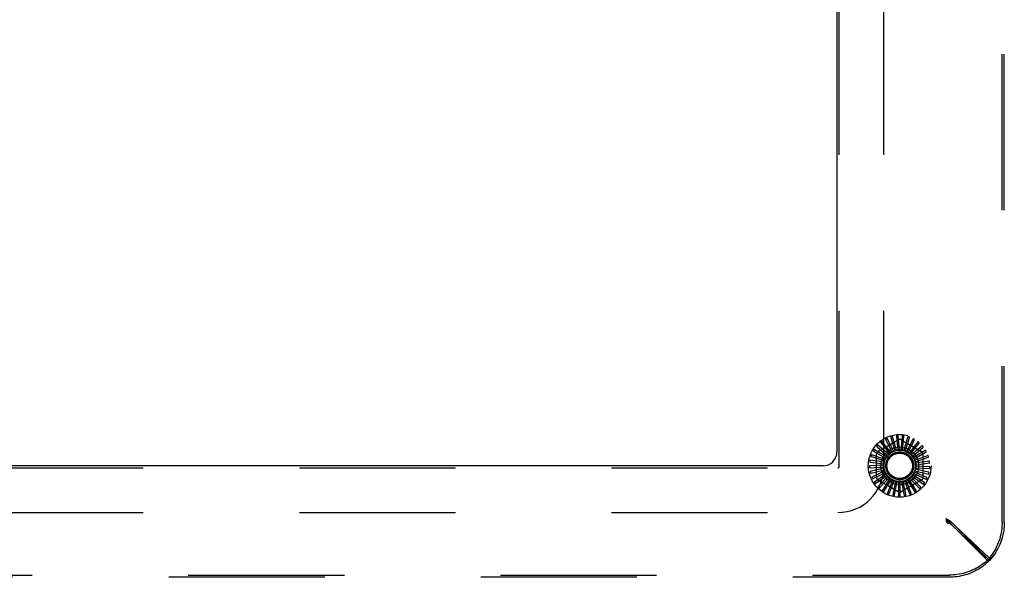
# Model space of a CAD drawing. Header units: inches. Extents: x 0 to 254, y 0 to 165.
# Tile 27 of 78: x 105.63 to 114.46, y 11.57 to 16.57. Entities that reach past the tile are written whole.
import ezdxf

# ---------------------------------------------------------------- set-up
doc = ezdxf.new("R2010")
doc.units = ezdxf.units.IN
doc.header["$LTSCALE"] = 13.988161
doc.header["$MEASUREMENT"] = 0
doc.linetypes.add('HIDDEN', pattern=[0.2, 0.1, -0.1])
doc.layers.get('0').update_dxf_attribs({"linetype": 'CONTINUOUS'})
doc.layers.add('DEFAULT_2', color=8, linetype='HIDDEN')

msp = doc.modelspace()

# ---------------------------------------------------------------- linework, layer by layer
at = {"color": 3, "linetype": 'Continuous'}
for p, q in [((112.9556, 20.4452), (112.9556, 12.6952)), ((112.8306, 12.5702), (97.0806, 12.5702))]:
    msp.add_line(p, q, dxfattribs=at)
msp.add_arc((112.8306, 12.6952), 0.125, 270, 360, dxfattribs=at)
at = {"layer": 'DEFAULT_2', "color": 8, "linetype": 'HIDDEN'}
for p, q in [((114.4361, 12.0658), (114.4361, 21.0747)), ((114.4556, 12.0658), (114.4556, 21.0747)), ((112.9746, 12.5612), (112.9746, 20.5792)), ((113.3746, 12.5612), (113.3746, 20.5792)), ((113.3243, 12.6989), (113.5035, 12.8024)), ((113.393, 12.8034), (113.4488, 12.6968)), ((113.4623, 12.7033), (113.4051, 12.8143)), ((113.4394, 12.8228), (113.474, 12.7076)), ((113.4885, 12.7114), (113.4533, 12.8313)), ((113.4886, 12.8332), (113.5008, 12.7134)), ((113.5158, 12.7144), (113.5039, 12.8388)), ((113.5389, 12.834), (113.5283, 12.7141)), ((113.5326, 12.8024), (113.7118, 12.6989)), ((113.5431, 12.7123), (113.555, 12.8367)), ((113.5884, 12.8253), (113.5553, 12.7096)), ((113.5695, 12.705), (113.6047, 12.8249)), ((113.6354, 12.8073), (113.581, 12.7)), ((113.5941, 12.6928), (113.6514, 12.8039)), ((113.3992, 12.652), (113.291, 12.7145)), ((113.3153, 12.7402), (113.4068, 12.662)), ((113.4169, 12.673), (113.3224, 12.7549)), ((113.3511, 12.7755), (113.4261, 12.6814)), ((113.4382, 12.6903), (113.3609, 12.7885)), ((113.6782, 12.7808), (113.6044, 12.6857)), ((113.6159, 12.6762), (113.6932, 12.7744)), ((113.7152, 12.7467), (113.6247, 12.6673)), ((113.6342, 12.6557), (113.7287, 12.7376)), ((113.2666, 12.6526), (113.3806, 12.614)), ((113.3859, 12.628), (113.2678, 12.6689)), ((113.2868, 12.6987), (113.3914, 12.6393)), ((113.3097, 12.4668), (113.3097, 12.6736)), ((113.4463, 12.6945), (113.4461, 12.6943)), ((113.745, 12.7062), (113.6412, 12.6454)), ((113.6483, 12.6322), (113.7565, 12.6947)), ((113.7666, 12.6608), (113.6532, 12.6207)), ((113.6577, 12.6064), (113.7758, 12.6473)), ((113.7264, 12.6736), (113.7264, 12.4668)), ((96.9466, 12.5512), (112.9646, 12.5512)), ((113.3739, 12.5748), (113.2491, 12.5688)), ((113.3774, 12.602), (113.2537, 12.6198)), ((113.254, 12.5533), (113.3742, 12.5598)), ((113.3756, 12.5474), (113.2542, 12.518)), ((113.2556, 12.6036), (113.3748, 12.5872)), ((113.262, 12.5036), (113.3788, 12.5328)), ((113.7762, 12.5121), (113.659, 12.5396)), ((113.7793, 12.6122), (113.6603, 12.5942)), ((113.6612, 12.5519), (113.786, 12.546)), ((113.662, 12.5794), (113.7857, 12.5971)), ((113.7825, 12.562), (113.6623, 12.5669)), ((113.3825, 12.5209), (113.2688, 12.469)), ((113.2792, 12.4564), (113.3884, 12.5071)), ((113.3943, 12.4961), (113.2925, 12.4236)), ((113.3051, 12.4132), (113.4026, 12.4837)), ((113.4106, 12.474), (113.3243, 12.3836)), ((113.3386, 12.3757), (113.4211, 12.4634)), ((113.4307, 12.4554), (113.3631, 12.3503)), ((113.3787, 12.3453), (113.4431, 12.447)), ((113.6647, 12.35), (113.599, 12.4508)), ((113.609, 12.4582), (113.6953, 12.3678)), ((113.7038, 12.3817), (113.6201, 12.4683)), ((113.6286, 12.4775), (113.7304, 12.405)), ((113.7361, 12.4203), (113.6376, 12.4894)), ((113.6441, 12.5001), (113.7578, 12.4482)), ((113.7605, 12.4643), (113.6507, 12.5135)), ((113.6551, 12.5252), (113.7766, 12.4957)), ((113.5035, 12.3381), (113.3243, 12.4415)), ((113.454, 12.441), (113.4076, 12.3249)), ((113.4238, 12.323), (113.4677, 12.435)), ((113.4796, 12.4312), (113.456, 12.3085)), ((113.4723, 12.3096), (113.4942, 12.4279)), ((113.5066, 12.4264), (113.5066, 12.3014)), ((113.5224, 12.3057), (113.5216, 12.426)), ((113.7118, 12.4415), (113.5326, 12.3381)), ((113.5341, 12.4268), (113.5577, 12.3041)), ((113.5724, 12.3113), (113.5488, 12.4293)), ((113.5609, 12.4325), (113.6073, 12.3164)), ((113.6204, 12.3262), (113.5749, 12.4376)), ((113.5862, 12.4431), (113.6538, 12.3379)), ((96.9466, 12.1512), (112.9646, 12.1512)), ((113.9355, 12.0976), (113.9637, 12.0782)), ((113.9555, 12.0703), (113.9355, 12.0976)), ((113.9355, 12.0976), (113.9355, 12.0781)), ((113.9355, 12.0903), (113.9554, 12.0803)), ((113.9355, 12.0903), (113.9456, 12.0803)), ((113.9355, 12.0903), (113.9455, 12.0802)), ((113.9355, 12.0903), (113.9455, 12.0704)), ((113.9355, 12.0781), (113.9637, 12.0587)), ((113.9555, 12.0508), (113.9355, 12.0781)), ((113.9455, 12.0802), (113.9522, 12.0736)), ((113.9455, 12.0704), (113.9522, 12.0573)), ((113.9522, 12.0736), (113.9555, 12.0703)), ((113.9522, 12.0573), (113.9555, 12.0508)), ((113.975, 12.0703), (113.9555, 12.0703)), ((114.3036, 11.7221), (113.9555, 12.0703)), ((113.9555, 12.0703), (113.9555, 12.0508)), ((113.9637, 12.0782), (114.3232, 11.7411)), ((113.9637, 12.0782), (113.9637, 12.0587)), ((113.9637, 12.0587), (114.3232, 11.7216)), ((114.3231, 11.7221), (113.975, 12.0703)), ((114.3232, 11.7216), (114.3232, 11.7411)), ((114.3231, 11.7221), (114.3036, 11.7221)), ((95.9511, 11.5897), (113.96, 11.5897)), ((113.96, 11.5702), (95.9511, 11.5702))]:
    msp.add_line(p, q, dxfattribs=at)
for points in [[(113.3928, 12.8097), (113.3924, 12.8094), (113.3921, 12.8091), (113.3918, 12.8088), (113.3917, 12.8084), (113.3916, 12.808), (113.3916, 12.8075), (113.3916, 12.807), (113.3917, 12.8066), (113.3918, 12.8061), (113.392, 12.8055), (113.3922, 12.805), (113.3924, 12.8045), (113.3927, 12.8039), (113.393, 12.8034)], [(113.4051, 12.8143), (113.405, 12.8145), (113.4048, 12.8146), (113.4047, 12.8146), (113.4045, 12.8147), (113.4043, 12.8147), (113.4041, 12.8147), (113.4039, 12.8147), (113.4036, 12.8147), (113.4034, 12.8146), (113.4032, 12.8146), (113.4029, 12.8145), (113.4027, 12.8144), (113.4024, 12.8144), (113.4022, 12.8143), (113.4019, 12.8142), (113.4016, 12.8141), (113.4013, 12.8139), (113.401, 12.8138), (113.4007, 12.8137), (113.4004, 12.8135)], [(113.4403, 12.8291), (113.4399, 12.8289), (113.4396, 12.8286), (113.4393, 12.8283), (113.439, 12.828), (113.4389, 12.8276), (113.4388, 12.8272), (113.4387, 12.8267), (113.4387, 12.8262), (113.4387, 12.8257), (113.4388, 12.8251), (113.4389, 12.8246), (113.439, 12.824), (113.4392, 12.8234), (113.4394, 12.8228)], [(113.4533, 12.8313), (113.4532, 12.8315), (113.4531, 12.8316), (113.453, 12.8317), (113.4528, 12.8318), (113.4526, 12.8318), (113.4524, 12.8319), (113.4522, 12.8319), (113.452, 12.8319), (113.4517, 12.8319), (113.4515, 12.8319), (113.4512, 12.8319), (113.451, 12.8319), (113.4507, 12.8318), (113.4504, 12.8318), (113.4502, 12.8317), (113.4499, 12.8317), (113.4495, 12.8316), (113.4492, 12.8316), (113.4489, 12.8315), (113.4487, 12.8314)], [(113.4907, 12.8391), (113.4903, 12.839), (113.4899, 12.8388), (113.4895, 12.8386), (113.4892, 12.8383), (113.489, 12.8379), (113.4888, 12.8375), (113.4887, 12.8371), (113.4886, 12.8366), (113.4885, 12.8361), (113.4885, 12.8355), (113.4885, 12.835), (113.4885, 12.8344), (113.4885, 12.8338), (113.4886, 12.8332)], [(113.5039, 12.8388), (113.5038, 12.839), (113.5038, 12.8392), (113.5036, 12.8393), (113.5035, 12.8394), (113.5033, 12.8395), (113.5031, 12.8396), (113.5029, 12.8396), (113.5027, 12.8397), (113.5025, 12.8397), (113.5022, 12.8398), (113.502, 12.8398), (113.5017, 12.8398), (113.5014, 12.8398), (113.5012, 12.8399), (113.5009, 12.8399), (113.5006, 12.8399), (113.5003, 12.8399), (113.5, 12.8399), (113.4996, 12.8398), (113.4993, 12.8398)], [(113.5421, 12.8394), (113.5417, 12.8394), (113.5412, 12.8393), (113.5408, 12.8391), (113.5405, 12.8389), (113.5402, 12.8386), (113.54, 12.8382), (113.5397, 12.8378), (113.5395, 12.8374), (113.5394, 12.8369), (113.5392, 12.8363), (113.5391, 12.8358), (113.539, 12.8352), (113.539, 12.8346), (113.5389, 12.834)], [(113.555, 12.8367), (113.555, 12.8368), (113.5549, 12.837), (113.5548, 12.8371), (113.5547, 12.8373), (113.5545, 12.8374), (113.5544, 12.8375), (113.5542, 12.8376), (113.554, 12.8377), (113.5537, 12.8378), (113.5535, 12.8379), (113.5533, 12.838), (113.553, 12.838), (113.5528, 12.8381), (113.5525, 12.8382), (113.5522, 12.8382), (113.5519, 12.8383), (113.5516, 12.8384), (113.5513, 12.8384), (113.551, 12.8385), (113.5506, 12.8385)], [(113.5926, 12.83), (113.5922, 12.8301), (113.5917, 12.8301), (113.5913, 12.83), (113.5909, 12.8298), (113.5906, 12.8296), (113.5903, 12.8292), (113.59, 12.8289), (113.5897, 12.8285), (113.5895, 12.828), (113.5892, 12.8275), (113.589, 12.827), (113.5888, 12.8264), (113.5886, 12.8259), (113.5884, 12.8253)], [(113.6047, 12.8249), (113.6048, 12.825), (113.6047, 12.8252), (113.6047, 12.8254), (113.6046, 12.8255), (113.6044, 12.8257), (113.6043, 12.8258), (113.6041, 12.826), (113.6039, 12.8261), (113.6037, 12.8262), (113.6035, 12.8263), (113.6033, 12.8265), (113.6031, 12.8266), (113.6028, 12.8267), (113.6026, 12.8268), (113.6023, 12.8269), (113.6021, 12.8271), (113.6018, 12.8272), (113.6015, 12.8273), (113.6012, 12.8274), (113.6009, 12.8275)], [(113.6404, 12.8112), (113.64, 12.8113), (113.6396, 12.8114), (113.6392, 12.8114), (113.6388, 12.8113), (113.6384, 12.8111), (113.638, 12.8109), (113.6376, 12.8106), (113.6373, 12.8102), (113.637, 12.8098), (113.6366, 12.8094), (113.6363, 12.8089), (113.636, 12.8084), (113.6357, 12.8079), (113.6354, 12.8073)], [(113.6514, 12.8039), (113.6514, 12.804), (113.6514, 12.8042), (113.6514, 12.8044), (113.6513, 12.8045), (113.6512, 12.8047), (113.6511, 12.8049), (113.651, 12.805), (113.6508, 12.8052), (113.6506, 12.8054), (113.6505, 12.8055), (113.6503, 12.8057), (113.6501, 12.8059), (113.6499, 12.806), (113.6496, 12.8062), (113.6494, 12.8064), (113.6491, 12.8065), (113.6489, 12.8067), (113.6486, 12.8069), (113.6483, 12.807), (113.648, 12.8072)], [(113.291, 12.7145), (113.2909, 12.7145), (113.2907, 12.7146), (113.2905, 12.7145), (113.2903, 12.7145), (113.2902, 12.7144), (113.29, 12.7143), (113.2898, 12.7141), (113.2896, 12.714), (113.2895, 12.7138), (113.2893, 12.7137), (113.2891, 12.7135), (113.289, 12.7133), (113.2888, 12.7131), (113.2886, 12.7129), (113.2884, 12.7126), (113.2883, 12.7124), (113.2881, 12.7121), (113.2879, 12.7119), (113.2877, 12.7116), (113.2875, 12.7113)], [(113.3127, 12.746), (113.3125, 12.7456), (113.3123, 12.7452), (113.3122, 12.7448), (113.3122, 12.7443), (113.3123, 12.7439), (113.3124, 12.7435), (113.3126, 12.7431), (113.3129, 12.7427), (113.3132, 12.7422), (113.3136, 12.7418), (113.314, 12.7414), (113.3144, 12.741), (113.3148, 12.7406), (113.3153, 12.7402)], [(113.3224, 12.7549), (113.3223, 12.7549), (113.3221, 12.755), (113.3219, 12.755), (113.3218, 12.755), (113.3216, 12.7549), (113.3214, 12.7548), (113.3212, 12.7547), (113.321, 12.7546), (113.3208, 12.7545), (113.3206, 12.7544), (113.3204, 12.7542), (113.3202, 12.754), (113.32, 12.7539), (113.3198, 12.7537), (113.3195, 12.7535), (113.3193, 12.7533), (113.3191, 12.7531), (113.3189, 12.7529), (113.3186, 12.7526), (113.3184, 12.7524)], [(113.3497, 12.7816), (113.3494, 12.7813), (113.3491, 12.781), (113.349, 12.7806), (113.3489, 12.7802), (113.3489, 12.7797), (113.3489, 12.7793), (113.3491, 12.7788), (113.3492, 12.7784), (113.3495, 12.7779), (113.3497, 12.7774), (113.35, 12.777), (113.3504, 12.7765), (113.3507, 12.776), (113.3511, 12.7755)], [(113.3609, 12.7885), (113.3608, 12.7887), (113.3606, 12.7887), (113.3605, 12.7888), (113.3603, 12.7888), (113.3601, 12.7888), (113.3599, 12.7887), (113.3597, 12.7887), (113.3594, 12.7886), (113.3592, 12.7885), (113.359, 12.7884), (113.3588, 12.7883), (113.3585, 12.7882), (113.3583, 12.7881), (113.3581, 12.7879), (113.3578, 12.7878), (113.3576, 12.7876), (113.3573, 12.7874), (113.357, 12.7873), (113.3568, 12.7871), (113.3565, 12.7869)], [(113.4885, 12.7114), (113.4907, 12.7116), (113.4929, 12.7119), (113.4952, 12.712), (113.4974, 12.7122)], [(113.5008, 12.7134), (113.5003, 12.7131), (113.4998, 12.7128), (113.4992, 12.7126), (113.4986, 12.7124), (113.498, 12.7123), (113.4974, 12.7122)], [(113.5158, 12.7144), (113.518, 12.7143), (113.5202, 12.7141), (113.5224, 12.7138), (113.5246, 12.7135)], [(113.5283, 12.7141), (113.5277, 12.7139), (113.5271, 12.7137), (113.5265, 12.7136), (113.5259, 12.7135), (113.5252, 12.7135), (113.5246, 12.7135)], [(113.5431, 12.7123), (113.5453, 12.7117), (113.5474, 12.7111), (113.5495, 12.7104), (113.5516, 12.7097)], [(113.5553, 12.7096), (113.5547, 12.7094), (113.5541, 12.7094), (113.5535, 12.7094), (113.5528, 12.7094), (113.5522, 12.7095), (113.5516, 12.7097)], [(113.6838, 12.7837), (113.6834, 12.7839), (113.683, 12.7841), (113.6826, 12.7841), (113.6822, 12.7841), (113.6818, 12.784), (113.6814, 12.7838), (113.681, 12.7836), (113.6806, 12.7833), (113.6802, 12.783), (113.6798, 12.7826), (113.6794, 12.7822), (113.679, 12.7818), (113.6786, 12.7813), (113.6782, 12.7808)], [(113.6932, 12.7744), (113.6933, 12.7746), (113.6933, 12.7747), (113.6933, 12.7749), (113.6933, 12.7751), (113.6932, 12.7753), (113.6931, 12.7755), (113.693, 12.7756), (113.6929, 12.7758), (113.6928, 12.776), (113.6926, 12.7762), (113.6924, 12.7764), (113.6923, 12.7766), (113.6921, 12.7768), (113.6919, 12.777), (113.6917, 12.7772), (113.6915, 12.7774), (113.6913, 12.7777), (113.691, 12.7779), (113.6908, 12.7781), (113.6906, 12.7783)], [(113.7212, 12.7484), (113.7209, 12.7488), (113.7205, 12.749), (113.7201, 12.7491), (113.7197, 12.7492), (113.7193, 12.7492), (113.7189, 12.7491), (113.7184, 12.7489), (113.718, 12.7487), (113.7175, 12.7485), (113.717, 12.7482), (113.7166, 12.7479), (113.7161, 12.7475), (113.7156, 12.7471), (113.7152, 12.7467)], [(113.7287, 12.7376), (113.7288, 12.7377), (113.7288, 12.7379), (113.7289, 12.738), (113.7289, 12.7382), (113.7288, 12.7384), (113.7288, 12.7386), (113.7287, 12.7388), (113.7286, 12.739), (113.7285, 12.7393), (113.7284, 12.7395), (113.7283, 12.7397), (113.7282, 12.7399), (113.7281, 12.7402), (113.7279, 12.7404), (113.7278, 12.7406), (113.7276, 12.7409), (113.7274, 12.7411), (113.7272, 12.7414), (113.727, 12.7416), (113.7268, 12.7419)], [(113.2621, 12.657), (113.262, 12.6566), (113.262, 12.6562), (113.2621, 12.6558), (113.2622, 12.6554), (113.2625, 12.655), (113.2628, 12.6547), (113.2631, 12.6544), (113.2635, 12.6541), (113.2639, 12.6538), (113.2644, 12.6535), (113.2649, 12.6533), (113.2655, 12.6531), (113.266, 12.6528), (113.2666, 12.6526)], [(113.2678, 12.6689), (113.2676, 12.6689), (113.2675, 12.6689), (113.2673, 12.6689), (113.2672, 12.6688), (113.267, 12.6686), (113.2668, 12.6685), (113.2667, 12.6683), (113.2666, 12.6682), (113.2664, 12.668), (113.2663, 12.6678), (113.2661, 12.6676), (113.266, 12.6673), (113.2659, 12.6671), (113.2658, 12.6669), (113.2656, 12.6666), (113.2655, 12.6663), (113.2654, 12.666), (113.2652, 12.6657), (113.2651, 12.6655), (113.265, 12.6652)], [(113.2832, 12.7039), (113.283, 12.7035), (113.2829, 12.7031), (113.2829, 12.7027), (113.283, 12.7022), (113.2831, 12.7018), (113.2834, 12.7015), (113.2836, 12.7011), (113.284, 12.7007), (113.2844, 12.7004), (113.2848, 12.7), (113.2852, 12.6997), (113.2857, 12.6994), (113.2862, 12.699), (113.2868, 12.6987)], [(113.3859, 12.628), (113.387, 12.63), (113.3881, 12.6319), (113.3892, 12.6338), (113.3904, 12.6357)], [(113.3914, 12.6393), (113.3914, 12.6386), (113.3913, 12.638), (113.3912, 12.6374), (113.391, 12.6368), (113.3907, 12.6363), (113.3904, 12.6357)], [(113.3992, 12.652), (113.4007, 12.6537), (113.4021, 12.6554), (113.4036, 12.6571), (113.4051, 12.6587)], [(113.4068, 12.662), (113.4066, 12.6614), (113.4064, 12.6608), (113.4062, 12.6602), (113.4059, 12.6597), (113.4055, 12.6592), (113.4051, 12.6587)], [(113.4169, 12.673), (113.4186, 12.6744), (113.4203, 12.6758), (113.4221, 12.6771), (113.4239, 12.6785)], [(113.4261, 12.6814), (113.4259, 12.6808), (113.4256, 12.6803), (113.4252, 12.6798), (113.4248, 12.6793), (113.4244, 12.6789), (113.4239, 12.6785)], [(113.4382, 12.6903), (113.4395, 12.691), (113.4408, 12.6917), (113.4421, 12.6924), (113.4434, 12.693), (113.4447, 12.6937), (113.4461, 12.6943)], [(113.4488, 12.6968), (113.4485, 12.6963), (113.4482, 12.6959), (113.4477, 12.6954), (113.4473, 12.6951), (113.4468, 12.6947), (113.4463, 12.6945)], [(113.4623, 12.7033), (113.4645, 12.7039), (113.4666, 12.7046), (113.4687, 12.7052), (113.4709, 12.7057)], [(113.474, 12.7076), (113.4736, 12.7071), (113.4731, 12.7068), (113.4726, 12.7064), (113.472, 12.7061), (113.4715, 12.7059), (113.4709, 12.7057)], [(113.5695, 12.705), (113.5715, 12.704), (113.5735, 12.703), (113.5755, 12.7019), (113.5774, 12.7008)], [(113.581, 12.7), (113.5804, 12.7), (113.5798, 12.7001), (113.5792, 12.7002), (113.5785, 12.7003), (113.578, 12.7006), (113.5774, 12.7008)], [(113.5941, 12.6928), (113.5959, 12.6914), (113.5976, 12.6901), (113.5994, 12.6887), (113.6011, 12.6872)], [(113.6044, 12.6857), (113.6038, 12.6859), (113.6032, 12.686), (113.6026, 12.6863), (113.6021, 12.6865), (113.6016, 12.6869), (113.6011, 12.6872)], [(113.6159, 12.6762), (113.6174, 12.6745), (113.6189, 12.6728), (113.6203, 12.6711), (113.6217, 12.6694)], [(113.6247, 12.6673), (113.6242, 12.6675), (113.6236, 12.6678), (113.6231, 12.6682), (113.6226, 12.6685), (113.6221, 12.669), (113.6217, 12.6694)], [(113.6342, 12.6557), (113.6354, 12.6538), (113.6365, 12.6519), (113.6376, 12.65), (113.6386, 12.648)], [(113.6412, 12.6454), (113.6407, 12.6457), (113.6402, 12.6461), (113.6397, 12.6465), (113.6393, 12.647), (113.6389, 12.6475), (113.6386, 12.648)], [(113.6483, 12.6322), (113.6491, 12.6301), (113.6498, 12.628), (113.6505, 12.6259), (113.6512, 12.6238)], [(113.6532, 12.6207), (113.6527, 12.6211), (113.6523, 12.6216), (113.652, 12.6221), (113.6516, 12.6226), (113.6514, 12.6232), (113.6512, 12.6238)], [(113.7513, 12.7068), (113.751, 12.7071), (113.7507, 12.7074), (113.7503, 12.7076), (113.7499, 12.7078), (113.7495, 12.7078), (113.7491, 12.7078), (113.7486, 12.7078), (113.7481, 12.7077), (113.7476, 12.7075), (113.7471, 12.7073), (113.7466, 12.7071), (113.7461, 12.7068), (113.7455, 12.7066), (113.745, 12.7062)], [(113.7565, 12.6947), (113.7567, 12.6948), (113.7568, 12.6949), (113.7568, 12.6951), (113.7569, 12.6953), (113.7569, 12.6955), (113.7569, 12.6957), (113.7568, 12.6959), (113.7568, 12.6961), (113.7567, 12.6964), (113.7567, 12.6966), (113.7566, 12.6968), (113.7565, 12.6971), (113.7564, 12.6973), (113.7563, 12.6976), (113.7562, 12.6979), (113.7561, 12.6981), (113.756, 12.6984), (113.7558, 12.6987), (113.7557, 12.699), (113.7555, 12.6993)], [(113.7729, 12.6602), (113.7727, 12.6606), (113.7725, 12.6609), (113.7722, 12.6612), (113.7718, 12.6614), (113.7714, 12.6616), (113.771, 12.6616), (113.7705, 12.6617), (113.77, 12.6616), (113.7695, 12.6616), (113.7689, 12.6615), (113.7684, 12.6614), (113.7678, 12.6612), (113.7672, 12.661), (113.7666, 12.6608)], [(113.7758, 12.6473), (113.7759, 12.6474), (113.7761, 12.6475), (113.7761, 12.6477), (113.7762, 12.6478), (113.7763, 12.648), (113.7763, 12.6482), (113.7763, 12.6485), (113.7763, 12.6487), (113.7763, 12.6489), (113.7763, 12.6492), (113.7763, 12.6494), (113.7762, 12.6497), (113.7762, 12.6499), (113.7761, 12.6502), (113.7761, 12.6505), (113.776, 12.6508), (113.7759, 12.6511), (113.7758, 12.6514), (113.7758, 12.6517), (113.7757, 12.652)], [(113.2491, 12.5688), (113.2489, 12.5688), (113.2487, 12.5687), (113.2486, 12.5686), (113.2485, 12.5684), (113.2484, 12.5683), (113.2483, 12.5681), (113.2482, 12.5679), (113.2482, 12.5677), (113.2481, 12.5674), (113.2481, 12.5672), (113.248, 12.567), (113.248, 12.5667), (113.2479, 12.5664), (113.2479, 12.5662), (113.2479, 12.5659), (113.2479, 12.5656), (113.2479, 12.5653), (113.2479, 12.5649), (113.2478, 12.5646), (113.2479, 12.5643)], [(113.2482, 12.5557), (113.2483, 12.5552), (113.2484, 12.5548), (113.2486, 12.5545), (113.2489, 12.5542), (113.2493, 12.5539), (113.2497, 12.5537), (113.2501, 12.5536), (113.2506, 12.5534), (113.2511, 12.5534), (113.2516, 12.5533), (113.2522, 12.5533), (113.2528, 12.5533), (113.2534, 12.5533), (113.254, 12.5533)], [(113.2503, 12.607), (113.2503, 12.6066), (113.2504, 12.6062), (113.2505, 12.6058), (113.2507, 12.6054), (113.251, 12.6051), (113.2514, 12.6048), (113.2518, 12.6046), (113.2522, 12.6044), (113.2527, 12.6042), (113.2532, 12.604), (113.2538, 12.6039), (113.2544, 12.6038), (113.255, 12.6037), (113.2556, 12.6036)], [(113.2537, 12.6198), (113.2535, 12.6198), (113.2533, 12.6197), (113.2532, 12.6196), (113.253, 12.6195), (113.2529, 12.6193), (113.2528, 12.6192), (113.2527, 12.619), (113.2526, 12.6188), (113.2525, 12.6186), (113.2524, 12.6184), (113.2523, 12.6181), (113.2522, 12.6179), (113.2521, 12.6176), (113.252, 12.6174), (113.252, 12.6171), (113.2519, 12.6168), (113.2518, 12.6165), (113.2517, 12.6162), (113.2517, 12.6158), (113.2516, 12.6155)], [(113.3739, 12.5748), (113.3742, 12.577), (113.3745, 12.5792), (113.3748, 12.5814), (113.3752, 12.5836)], [(113.3742, 12.5598), (113.3745, 12.5593), (113.3748, 12.5587), (113.375, 12.5581), (113.3751, 12.5575), (113.3752, 12.5569), (113.3752, 12.5563)], [(113.3748, 12.5872), (113.375, 12.5867), (113.3752, 12.5861), (113.3753, 12.5854), (113.3753, 12.5848), (113.3753, 12.5842), (113.3752, 12.5836)], [(113.3756, 12.5474), (113.3755, 12.5496), (113.3754, 12.5519), (113.3753, 12.5541), (113.3752, 12.5563)], [(113.3774, 12.602), (113.378, 12.6041), (113.3788, 12.6062), (113.3795, 12.6083), (113.3803, 12.6104)], [(113.3788, 12.5328), (113.3792, 12.5323), (113.3795, 12.5318), (113.3798, 12.5313), (113.3801, 12.5307), (113.3803, 12.5301), (113.3805, 12.5295)], [(113.3806, 12.614), (113.3807, 12.6134), (113.3808, 12.6128), (113.3807, 12.6122), (113.3806, 12.6116), (113.3805, 12.611), (113.3803, 12.6104)], [(113.6577, 12.6064), (113.658, 12.6042), (113.6584, 12.602), (113.6587, 12.5998), (113.6589, 12.5976)], [(113.659, 12.5396), (113.6589, 12.5402), (113.6588, 12.5409), (113.6588, 12.5415), (113.6588, 12.5421), (113.6589, 12.5427), (113.659, 12.5433)], [(113.6603, 12.5942), (113.6599, 12.5947), (113.6596, 12.5953), (113.6594, 12.5958), (113.6592, 12.5964), (113.659, 12.597), (113.6589, 12.5976)], [(113.6612, 12.5519), (113.6607, 12.5498), (113.6601, 12.5476), (113.6596, 12.5455), (113.659, 12.5433)], [(113.662, 12.5794), (113.662, 12.5771), (113.6619, 12.5749), (113.6617, 12.5727), (113.6615, 12.5705)], [(113.6623, 12.5669), (113.662, 12.5674), (113.6618, 12.568), (113.6617, 12.5686), (113.6616, 12.5692), (113.6615, 12.5699), (113.6615, 12.5705)], [(113.7853, 12.6103), (113.7852, 12.6107), (113.785, 12.6111), (113.7848, 12.6115), (113.7845, 12.6117), (113.7841, 12.612), (113.7837, 12.6121), (113.7832, 12.6122), (113.7827, 12.6123), (113.7822, 12.6124), (113.7817, 12.6124), (113.7811, 12.6123), (113.7805, 12.6123), (113.7799, 12.6122), (113.7793, 12.6122)], [(113.7881, 12.559), (113.7881, 12.5595), (113.788, 12.5599), (113.7878, 12.5602), (113.7875, 12.5606), (113.7872, 12.5609), (113.7868, 12.5611), (113.7864, 12.5613), (113.7859, 12.5615), (113.7854, 12.5616), (113.7849, 12.5617), (113.7843, 12.5618), (113.7838, 12.5619), (113.7832, 12.5619), (113.7825, 12.562)], [(113.7857, 12.5971), (113.7859, 12.5972), (113.786, 12.5973), (113.7861, 12.5974), (113.7862, 12.5976), (113.7863, 12.5978), (113.7864, 12.598), (113.7864, 12.5982), (113.7865, 12.5984), (113.7865, 12.5986), (113.7866, 12.5989), (113.7866, 12.5991), (113.7866, 12.5994), (113.7866, 12.5996), (113.7866, 12.5999), (113.7866, 12.6002), (113.7866, 12.6005), (113.7866, 12.6008), (113.7865, 12.6011), (113.7865, 12.6015), (113.7865, 12.6018)], [(113.786, 12.546), (113.7862, 12.546), (113.7863, 12.5461), (113.7864, 12.5462), (113.7866, 12.5463), (113.7867, 12.5465), (113.7868, 12.5467), (113.7869, 12.5469), (113.787, 12.5471), (113.7871, 12.5473), (113.7871, 12.5475), (113.7872, 12.5478), (113.7873, 12.548), (113.7873, 12.5483), (113.7874, 12.5486), (113.7874, 12.5488), (113.7875, 12.5491), (113.7875, 12.5494), (113.7876, 12.5498), (113.7876, 12.5501), (113.7876, 12.5505)], [(113.2542, 12.518), (113.254, 12.5179), (113.2539, 12.5178), (113.2538, 12.5176), (113.2537, 12.5175), (113.2536, 12.5173), (113.2536, 12.5171), (113.2536, 12.5169), (113.2535, 12.5166), (113.2535, 12.5164), (113.2535, 12.5162), (113.2535, 12.5159), (113.2535, 12.5156), (113.2535, 12.5154), (113.2536, 12.5151), (113.2536, 12.5148), (113.2536, 12.5145), (113.2537, 12.5142), (113.2537, 12.5139), (113.2538, 12.5136), (113.2539, 12.5132)], [(113.2558, 12.5049), (113.256, 12.5045), (113.2562, 12.5041), (113.2565, 12.5038), (113.2568, 12.5035), (113.2572, 12.5034), (113.2576, 12.5032), (113.2581, 12.5032), (113.2586, 12.5031), (113.2591, 12.5031), (113.2596, 12.5032), (113.2602, 12.5033), (113.2608, 12.5034), (113.2614, 12.5035), (113.262, 12.5036)], [(113.2688, 12.469), (113.2687, 12.4689), (113.2686, 12.4687), (113.2685, 12.4686), (113.2685, 12.4684), (113.2684, 12.4682), (113.2684, 12.468), (113.2684, 12.4678), (113.2684, 12.4675), (113.2685, 12.4673), (113.2685, 12.4671), (113.2686, 12.4668), (113.2686, 12.4666), (113.2687, 12.4663), (113.2688, 12.466), (113.2689, 12.4658), (113.2689, 12.4655), (113.2691, 12.4652), (113.2692, 12.4649), (113.2693, 12.4646), (113.2694, 12.4642)], [(113.2729, 12.4564), (113.2731, 12.456), (113.2734, 12.4557), (113.2738, 12.4555), (113.2742, 12.4553), (113.2746, 12.4552), (113.275, 12.4552), (113.2755, 12.4552), (113.276, 12.4552), (113.2765, 12.4553), (113.277, 12.4555), (113.2775, 12.4557), (113.2781, 12.4559), (113.2786, 12.4561), (113.2792, 12.4564)], [(113.3825, 12.5209), (113.3819, 12.523), (113.3814, 12.5252), (113.3809, 12.5274), (113.3805, 12.5295)], [(113.3884, 12.5071), (113.3888, 12.5067), (113.3893, 12.5063), (113.3897, 12.5058), (113.3901, 12.5053), (113.3904, 12.5048), (113.3906, 12.5042)], [(113.3943, 12.4961), (113.3933, 12.4981), (113.3924, 12.5001), (113.3915, 12.5022), (113.3906, 12.5042)], [(113.4026, 12.4837), (113.4032, 12.4834), (113.4037, 12.4831), (113.4042, 12.4827), (113.4047, 12.4823), (113.4051, 12.4818), (113.4054, 12.4813)], [(113.4106, 12.474), (113.4092, 12.4758), (113.4079, 12.4776), (113.4067, 12.4795), (113.4054, 12.4813)], [(113.4211, 12.4634), (113.4217, 12.4632), (113.4223, 12.463), (113.4228, 12.4627), (113.4234, 12.4624), (113.4238, 12.462), (113.4243, 12.4616)], [(113.4307, 12.4554), (113.4291, 12.4569), (113.4275, 12.4585), (113.4259, 12.46), (113.4243, 12.4616)], [(113.4431, 12.447), (113.4437, 12.4469), (113.4443, 12.4468), (113.4449, 12.4466), (113.4455, 12.4464), (113.446, 12.4461), (113.4466, 12.4458)], [(113.454, 12.441), (113.4521, 12.4421), (113.4502, 12.4433), (113.4484, 12.4446), (113.4466, 12.4458)], [(113.599, 12.4508), (113.5993, 12.4513), (113.5997, 12.4518), (113.6001, 12.4523), (113.6005, 12.4528), (113.601, 12.4531), (113.6015, 12.4535)], [(113.609, 12.4582), (113.6072, 12.457), (113.6053, 12.4558), (113.6034, 12.4546), (113.6015, 12.4535)], [(113.6201, 12.4683), (113.6203, 12.4689), (113.6206, 12.4694), (113.6209, 12.47), (113.6213, 12.4705), (113.6217, 12.471), (113.6221, 12.4714)], [(113.6286, 12.4775), (113.627, 12.4759), (113.6254, 12.4744), (113.6237, 12.4729), (113.6221, 12.4714)], [(113.6376, 12.4894), (113.6377, 12.49), (113.6378, 12.4906), (113.638, 12.4912), (113.6383, 12.4918), (113.6386, 12.4924), (113.6389, 12.4929)], [(113.6441, 12.5001), (113.6429, 12.4982), (113.6416, 12.4964), (113.6403, 12.4946), (113.6389, 12.4929)], [(113.6507, 12.5135), (113.6507, 12.5141), (113.6507, 12.5147), (113.6508, 12.5154), (113.6509, 12.516), (113.6511, 12.5166), (113.6514, 12.5171)], [(113.6551, 12.5252), (113.6542, 12.5232), (113.6533, 12.5211), (113.6524, 12.5191), (113.6514, 12.5171)], [(113.7578, 12.4482), (113.758, 12.4481), (113.7581, 12.4481), (113.7583, 12.4482), (113.7585, 12.4482), (113.7586, 12.4484), (113.7588, 12.4485), (113.759, 12.4486), (113.7591, 12.4488), (113.7593, 12.449), (113.7594, 12.4492), (113.7596, 12.4494), (113.7597, 12.4496), (113.7599, 12.4498), (113.76, 12.45), (113.7602, 12.4503), (113.7603, 12.4505), (113.7605, 12.4508), (113.7606, 12.4511), (113.7608, 12.4514), (113.761, 12.4517)], [(113.7646, 12.4594), (113.7647, 12.4599), (113.7648, 12.4603), (113.7648, 12.4607), (113.7646, 12.4611), (113.7644, 12.4615), (113.7642, 12.4619), (113.7639, 12.4622), (113.7635, 12.4625), (113.7631, 12.4628), (113.7626, 12.4631), (113.7621, 12.4634), (113.7616, 12.4637), (113.7611, 12.464), (113.7605, 12.4643)], [(113.7811, 12.5081), (113.7812, 12.5085), (113.7811, 12.509), (113.781, 12.5094), (113.7808, 12.5098), (113.7806, 12.5101), (113.7802, 12.5104), (113.7799, 12.5107), (113.7794, 12.5109), (113.779, 12.5112), (113.7785, 12.5114), (113.7779, 12.5116), (113.7774, 12.5117), (113.7768, 12.5119), (113.7762, 12.5121)], [(113.7766, 12.4957), (113.7767, 12.4957), (113.7769, 12.4958), (113.7771, 12.4958), (113.7772, 12.496), (113.7773, 12.4961), (113.7775, 12.4962), (113.7776, 12.4964), (113.7777, 12.4966), (113.7779, 12.4968), (113.778, 12.497), (113.7781, 12.4972), (113.7782, 12.4975), (113.7783, 12.4977), (113.7784, 12.498), (113.7785, 12.4983), (113.7786, 12.4985), (113.7787, 12.4988), (113.7788, 12.4991), (113.7789, 12.4994), (113.779, 12.4997)], [(113.2925, 12.4236), (113.2924, 12.4235), (113.2923, 12.4233), (113.2923, 12.4232), (113.2922, 12.423), (113.2922, 12.4228), (113.2923, 12.4226), (113.2923, 12.4224), (113.2924, 12.4222), (113.2925, 12.4219), (113.2925, 12.4217), (113.2926, 12.4215), (113.2927, 12.4212), (113.2929, 12.421), (113.293, 12.4207), (113.2931, 12.4205), (113.2933, 12.4202), (113.2934, 12.42), (113.2936, 12.4197), (113.2938, 12.4194), (113.2939, 12.4192)], [(113.2989, 12.4121), (113.2992, 12.4118), (113.2995, 12.4115), (113.2999, 12.4113), (113.3003, 12.4112), (113.3007, 12.4112), (113.3012, 12.4112), (113.3016, 12.4113), (113.3021, 12.4115), (113.3026, 12.4117), (113.3031, 12.4119), (113.3036, 12.4122), (113.3041, 12.4125), (113.3046, 12.4129), (113.3051, 12.4132)], [(113.3243, 12.3836), (113.3242, 12.3834), (113.3242, 12.3833), (113.3242, 12.3831), (113.3242, 12.3829), (113.3242, 12.3827), (113.3243, 12.3825), (113.3244, 12.3823), (113.3245, 12.3821), (113.3246, 12.3819), (113.3247, 12.3817), (113.3249, 12.3815), (113.325, 12.3813), (113.3252, 12.3811), (113.3253, 12.3809), (113.3255, 12.3806), (113.3257, 12.3804), (113.3259, 12.3802), (113.3261, 12.3799), (113.3264, 12.3797), (113.3266, 12.3794)], [(113.3327, 12.3735), (113.3331, 12.3732), (113.3335, 12.373), (113.3339, 12.3729), (113.3343, 12.3729), (113.3348, 12.3729), (113.3352, 12.3731), (113.3356, 12.3732), (113.336, 12.3735), (113.3365, 12.3738), (113.3369, 12.3741), (113.3373, 12.3745), (113.3378, 12.3749), (113.3382, 12.3753), (113.3386, 12.3757)], [(113.4677, 12.435), (113.4684, 12.4351), (113.469, 12.4351), (113.4696, 12.435), (113.4702, 12.4349), (113.4708, 12.4347), (113.4714, 12.4345)], [(113.4796, 12.4312), (113.4775, 12.432), (113.4755, 12.4328), (113.4734, 12.4336), (113.4714, 12.4345)], [(113.4942, 12.4279), (113.4948, 12.4281), (113.4954, 12.4282), (113.4961, 12.4283), (113.4967, 12.4283), (113.4973, 12.4283), (113.4979, 12.4281)], [(113.5066, 12.4264), (113.5044, 12.4268), (113.5023, 12.4272), (113.5001, 12.4277), (113.4979, 12.4281)], [(113.5216, 12.426), (113.5221, 12.4263), (113.5227, 12.4265), (113.5233, 12.4267), (113.5239, 12.4268), (113.5245, 12.4269), (113.5252, 12.4269)], [(113.5341, 12.4268), (113.5318, 12.4268), (113.5296, 12.4268), (113.5274, 12.4268), (113.5252, 12.4269)], [(113.5488, 12.4293), (113.5493, 12.4297), (113.5498, 12.43), (113.5504, 12.4303), (113.551, 12.4305), (113.5515, 12.4307), (113.5522, 12.4308)], [(113.5609, 12.4325), (113.5587, 12.432), (113.5565, 12.4316), (113.5543, 12.4312), (113.5522, 12.4308)], [(113.5749, 12.4376), (113.5753, 12.4381), (113.5758, 12.4385), (113.5763, 12.4389), (113.5768, 12.4393), (113.5773, 12.4396), (113.5779, 12.4398)], [(113.5862, 12.4431), (113.5841, 12.4422), (113.5821, 12.4414), (113.58, 12.4406), (113.5779, 12.4398)], [(113.6953, 12.3678), (113.6954, 12.3677), (113.6956, 12.3676), (113.6957, 12.3676), (113.6959, 12.3676), (113.6961, 12.3677), (113.6963, 12.3677), (113.6965, 12.3678), (113.6967, 12.3679), (113.6969, 12.368), (113.6971, 12.3681), (113.6974, 12.3682), (113.6976, 12.3684), (113.6978, 12.3685), (113.698, 12.3687), (113.6983, 12.3689), (113.6985, 12.369), (113.6987, 12.3692), (113.699, 12.3694), (113.6992, 12.3697), (113.6995, 12.3699)], [(113.7058, 12.3757), (113.7061, 12.3761), (113.7063, 12.3765), (113.7064, 12.3769), (113.7064, 12.3773), (113.7064, 12.3777), (113.7063, 12.3781), (113.7061, 12.3786), (113.7059, 12.379), (113.7056, 12.3795), (113.7053, 12.3799), (113.705, 12.3804), (113.7046, 12.3808), (113.7042, 12.3813), (113.7038, 12.3817)], [(113.7304, 12.405), (113.7305, 12.4049), (113.7307, 12.4049), (113.7309, 12.4049), (113.731, 12.405), (113.7312, 12.405), (113.7314, 12.4051), (113.7316, 12.4052), (113.7318, 12.4054), (113.732, 12.4055), (113.7322, 12.4057), (113.7323, 12.4058), (113.7325, 12.406), (113.7327, 12.4062), (113.7329, 12.4064), (113.7331, 12.4066), (113.7333, 12.4068), (113.7335, 12.4071), (113.7337, 12.4073), (113.7339, 12.4076), (113.7341, 12.4078)], [(113.7392, 12.4148), (113.7394, 12.4152), (113.7395, 12.4156), (113.7396, 12.416), (113.7395, 12.4164), (113.7394, 12.4168), (113.7392, 12.4172), (113.739, 12.4176), (113.7387, 12.418), (113.7383, 12.4184), (113.7379, 12.4188), (113.7375, 12.4192), (113.7371, 12.4195), (113.7366, 12.4199), (113.7361, 12.4203)], [(113.3631, 12.3503), (113.3631, 12.3501), (113.3631, 12.35), (113.3631, 12.3498), (113.3631, 12.3496), (113.3632, 12.3494), (113.3633, 12.3492), (113.3634, 12.3491), (113.3636, 12.3489), (113.3637, 12.3487), (113.3639, 12.3485), (113.3641, 12.3483), (113.3643, 12.3482), (113.3645, 12.348), (113.3647, 12.3478), (113.3649, 12.3476), (113.3651, 12.3474), (113.3654, 12.3472), (113.3656, 12.347), (113.3659, 12.3469), (113.3661, 12.3467)], [(113.3733, 12.342), (113.3737, 12.3417), (113.3742, 12.3416), (113.3746, 12.3416), (113.375, 12.3417), (113.3754, 12.3418), (113.3758, 12.342), (113.3762, 12.3423), (113.3766, 12.3426), (113.3769, 12.343), (113.3773, 12.3434), (113.3776, 12.3438), (113.378, 12.3443), (113.3783, 12.3448), (113.3787, 12.3453)], [(113.4076, 12.3249), (113.4075, 12.3248), (113.4075, 12.3246), (113.4076, 12.3244), (113.4077, 12.3243), (113.4078, 12.3241), (113.4079, 12.324), (113.4081, 12.3238), (113.4083, 12.3236), (113.4084, 12.3235), (113.4086, 12.3234), (113.4088, 12.3232), (113.4091, 12.3231), (113.4093, 12.3229), (113.4095, 12.3228), (113.4098, 12.3226), (113.41, 12.3225), (113.4103, 12.3224), (113.4106, 12.3222), (113.4109, 12.3221), (113.4112, 12.3219)], [(113.4191, 12.3187), (113.4196, 12.3186), (113.42, 12.3185), (113.4204, 12.3186), (113.4208, 12.3187), (113.4212, 12.3189), (113.4215, 12.3192), (113.4219, 12.3195), (113.4222, 12.3199), (113.4225, 12.3204), (113.4228, 12.3208), (113.423, 12.3213), (113.4233, 12.3219), (113.4235, 12.3224), (113.4238, 12.323)], [(113.456, 12.3085), (113.456, 12.3083), (113.456, 12.3081), (113.4561, 12.308), (113.4562, 12.3078), (113.4564, 12.3077), (113.4565, 12.3076), (113.4567, 12.3074), (113.4569, 12.3073), (113.4571, 12.3072), (113.4573, 12.3071), (113.4576, 12.307), (113.4578, 12.3069), (113.458, 12.3068), (113.4583, 12.3067), (113.4586, 12.3066), (113.4589, 12.3065), (113.4592, 12.3065), (113.4595, 12.3064), (113.4598, 12.3063), (113.4601, 12.3062)], [(113.4685, 12.3045), (113.469, 12.3045), (113.4694, 12.3045), (113.4698, 12.3047), (113.4702, 12.3049), (113.4705, 12.3051), (113.4708, 12.3055), (113.4711, 12.3059), (113.4713, 12.3063), (113.4715, 12.3068), (113.4717, 12.3073), (113.4718, 12.3078), (113.472, 12.3084), (113.4721, 12.309), (113.4723, 12.3096)], [(113.5066, 12.3014), (113.5067, 12.3013), (113.5067, 12.3011), (113.5068, 12.301), (113.507, 12.3009), (113.5072, 12.3008), (113.5073, 12.3007), (113.5075, 12.3006), (113.5078, 12.3005), (113.508, 12.3004), (113.5082, 12.3004), (113.5085, 12.3003), (113.5087, 12.3003), (113.509, 12.3002), (113.5092, 12.3002), (113.5095, 12.3001), (113.5098, 12.3001), (113.5101, 12.3001), (113.5105, 12.3001), (113.5107, 12.3), (113.511, 12.3)], [(113.5197, 12.2999), (113.5202, 12.3), (113.5206, 12.3001), (113.5209, 12.3003), (113.5213, 12.3006), (113.5215, 12.3009), (113.5218, 12.3013), (113.5219, 12.3017), (113.5221, 12.3022), (113.5222, 12.3027), (113.5223, 12.3033), (113.5223, 12.3038), (113.5224, 12.3044), (113.5224, 12.305), (113.5224, 12.3057)], [(113.5577, 12.3041), (113.5578, 12.304), (113.5579, 12.3038), (113.558, 12.3037), (113.5582, 12.3036), (113.5584, 12.3036), (113.5586, 12.3035), (113.5588, 12.3035), (113.559, 12.3034), (113.5592, 12.3034), (113.5595, 12.3034), (113.5597, 12.3034), (113.56, 12.3034), (113.5602, 12.3034), (113.5605, 12.3034), (113.5608, 12.3034), (113.5611, 12.3034), (113.5614, 12.3035), (113.5617, 12.3035), (113.5621, 12.3035), (113.5624, 12.3036)], [(113.5708, 12.3051), (113.5713, 12.3053), (113.5716, 12.3055), (113.572, 12.3057), (113.5722, 12.3061), (113.5724, 12.3065), (113.5726, 12.3069), (113.5727, 12.3073), (113.5727, 12.3078), (113.5727, 12.3083), (113.5727, 12.3089), (113.5727, 12.3095), (113.5726, 12.31), (113.5725, 12.3106), (113.5724, 12.3113)], [(113.6073, 12.3164), (113.6074, 12.3163), (113.6076, 12.3162), (113.6077, 12.3161), (113.6079, 12.316), (113.6081, 12.316), (113.6083, 12.316), (113.6085, 12.316), (113.6087, 12.316), (113.609, 12.316), (113.6092, 12.316), (113.6095, 12.3161), (113.6097, 12.3161), (113.61, 12.3162), (113.6102, 12.3162), (113.6105, 12.3163), (113.6108, 12.3164), (113.6111, 12.3165), (113.6114, 12.3166), (113.6117, 12.3167), (113.612, 12.3168)], [(113.62, 12.3199), (113.6204, 12.3201), (113.6208, 12.3204), (113.621, 12.3207), (113.6212, 12.3211), (113.6214, 12.3215), (113.6214, 12.3219), (113.6214, 12.3224), (113.6214, 12.3229), (113.6213, 12.3234), (113.6212, 12.324), (113.621, 12.3245), (113.6208, 12.3251), (113.6206, 12.3256), (113.6204, 12.3262)], [(113.6538, 12.3379), (113.6539, 12.3378), (113.654, 12.3377), (113.6542, 12.3377), (113.6544, 12.3376), (113.6546, 12.3376), (113.6548, 12.3377), (113.655, 12.3377), (113.6552, 12.3377), (113.6554, 12.3378), (113.6557, 12.3379), (113.6559, 12.338), (113.6561, 12.3381), (113.6564, 12.3382), (113.6566, 12.3383), (113.6569, 12.3384), (113.6572, 12.3385), (113.6574, 12.3387), (113.6577, 12.3388), (113.658, 12.339), (113.6583, 12.3392)], [(113.6656, 12.3437), (113.6659, 12.344), (113.6662, 12.3444), (113.6664, 12.3447), (113.6665, 12.3451), (113.6666, 12.3456), (113.6665, 12.346), (113.6665, 12.3465), (113.6663, 12.3469), (113.6661, 12.3474), (113.6659, 12.3479), (113.6657, 12.3484), (113.6654, 12.3489), (113.6651, 12.3495), (113.6647, 12.35)], [(113.9456, 12.0803), (113.9522, 12.0736), (113.9555, 12.0703)], [(113.9554, 12.0803), (113.9685, 12.0736), (113.975, 12.0703)], [(114.4361, 12.0658), (114.4357, 12.0468), (114.4347, 12.0279), (114.433, 12.0091), (114.4305, 11.9903), (114.4274, 11.9716), (114.4236, 11.9531), (114.4192, 11.9347), (114.414, 11.9165), (114.4082, 11.8986), (114.4017, 11.8808), (114.3946, 11.8634), (114.3869, 11.8462), (114.3785, 11.8293), (114.3696, 11.8128), (114.36, 11.7967), (114.3498, 11.7809), (114.3391, 11.7655), (114.3278, 11.7506), (114.316, 11.7362), (114.3036, 11.7221)], [(114.4556, 12.0658), (114.4552, 12.0468), (114.4542, 12.0279), (114.4524, 12.0091), (114.45, 11.9903), (114.4469, 11.9716), (114.4431, 11.9531), (114.4386, 11.9347), (114.4335, 11.9165), (114.4277, 11.8986), (114.4212, 11.8808), (114.4141, 11.8634), (114.4064, 11.8462), (114.398, 11.8293), (114.389, 11.8128), (114.3795, 11.7967), (114.3693, 11.7809), (114.3586, 11.7655), (114.3473, 11.7506), (114.3355, 11.7362), (114.3231, 11.7221)], [(114.3232, 11.7411), (114.3103, 11.7283), (114.2969, 11.7161), (114.283, 11.7042), (114.2687, 11.6929), (114.2539, 11.6822), (114.2388, 11.6719), (114.2232, 11.6622), (114.2073, 11.6531), (114.1911, 11.6445), (114.1746, 11.6365), (114.1577, 11.6292), (114.1406, 11.6224), (114.1233, 11.6162), (114.1057, 11.6107), (114.0879, 11.6058), (114.07, 11.6016), (114.0519, 11.5979), (114.0337, 11.595), (114.0153, 11.5927), (113.9969, 11.591), (113.9785, 11.59), (113.96, 11.5897)], [(114.3232, 11.7216), (114.3103, 11.7089), (114.2969, 11.6966), (114.283, 11.6848), (114.2687, 11.6735), (114.2539, 11.6627), (114.2388, 11.6524), (114.2232, 11.6427), (114.2073, 11.6336), (114.1911, 11.625), (114.1746, 11.6171), (114.1577, 11.6097), (114.1406, 11.6029), (114.1233, 11.5967), (114.1057, 11.5912), (114.0879, 11.5863), (114.07, 11.5821), (114.0519, 11.5785), (114.0337, 11.5755), (114.0153, 11.5732), (113.9969, 11.5715), (113.9785, 11.5705), (113.96, 11.5702)]]:
    msp.add_lwpolyline(points, dxfattribs=at)
for radius in [0.2813, 0.1685, 0.1452, 0.1405, 0.1253, 0.124, 0.114]:
    msp.add_circle((113.5181, 12.5702), radius, dxfattribs=at)
for centre, radius, start, end in [((113.5181, 12.5702), 0.2703, 115.80806, 117.6211), ((113.5181, 12.5702), 0.2703, 104.88029, 106.71191), ((113.5181, 12.5702), 0.2703, 93.97275, 95.80313), ((113.5181, 12.7771), 0.0292, 60, 120), ((113.5181, 12.5702), 0.2703, 83.08042, 84.89352), ((113.5181, 12.5702), 0.2703, 72.15328, 73.98476), ((113.5181, 12.5702), 0.2703, 61.26271, 63.07566), ((113.5181, 12.5702), 0.2703, 148.53624, 150.34844), ((113.5181, 12.5702), 0.2703, 137.62648, 139.4392), ((113.5181, 12.5702), 0.2703, 126.69863, 128.53023), ((113.5181, 12.5702), 0.1443, 101.81892, 107.76516), ((113.5181, 12.5702), 0.1443, 90.90983, 96.85607), ((113.5181, 12.5702), 0.1443, 80.00074, 85.94698), ((113.5181, 12.5702), 0.1443, 69.09165, 75.03789), ((113.5181, 12.5702), 0.2703, 50.33461, 52.16645), ((113.5181, 12.5702), 0.2703, 39.4457, 41.25754), ((113.5181, 12.5702), 0.2703, 159.42591, 161.25738), ((113.3389, 12.6736), 0.0292, 120, 180), ((113.5181, 12.5702), 0.1443, 156.36437, 162.31062), ((113.5181, 12.5702), 0.1443, 145.45528, 151.40153), ((113.5181, 12.5702), 0.1443, 134.54619, 140.49244), ((113.5181, 12.5702), 0.1443, 123.6371, 129.58335), ((113.5181, 12.5702), 0.1443, 112.72801, 118.67426), ((113.5181, 12.5702), 0.1443, 58.18255, 64.1288), ((113.5181, 12.5702), 0.1443, 47.27346, 53.21971), ((113.5181, 12.5702), 0.1443, 36.36437, 42.31062), ((113.5181, 12.5702), 0.1443, 25.45528, 31.40153), ((113.5181, 12.5702), 0.1443, 14.54619, 20.49244), ((113.6972, 12.6736), 0.0292, 0, 60), ((113.5181, 12.5702), 0.2703, 28.53528, 30.3483), ((113.5181, 12.5702), 0.2703, 17.60789, 19.43928), ((112.9646, 12.5612), 0.41, 270, 360), ((112.9646, 12.5612), 0.01, 270, 360), ((113.5181, 12.5702), 0.2703, 181.24396, 183.0757), ((113.5181, 12.5702), 0.2703, 170.35343, 172.16654), ((113.5181, 12.5702), 0.1443, 178.18255, 184.1288), ((113.5181, 12.5702), 0.1443, 167.27346, 173.21971), ((113.5181, 12.5702), 0.1443, 189.09165, 195.03789), ((113.5181, 12.5702), 0.1443, 341.81892, 347.76516), ((113.5181, 12.5702), 0.1443, 3.6371, 9.58335), ((113.5181, 12.5702), 0.1443, 352.72801, 358.67426), ((113.5181, 12.5702), 0.2703, 6.71739, 8.53022), ((113.5181, 12.5702), 0.2703, 355.80947, 357.62099), ((113.5181, 12.5702), 0.2703, 192.17216, 193.98464), ((113.5181, 12.5702), 0.2703, 203.08151, 204.89389), ((113.3389, 12.4668), 0.0292, 180, 240), ((113.5181, 12.5702), 0.1443, 200.00074, 205.94698), ((113.5181, 12.5702), 0.1443, 210.90983, 216.85607), ((113.5181, 12.5702), 0.1443, 221.81892, 227.76516), ((113.5181, 12.5702), 0.1443, 232.72801, 238.67426), ((113.5181, 12.5702), 0.1443, 298.18255, 304.1288), ((113.5181, 12.5702), 0.1443, 309.09165, 315.03789), ((113.5181, 12.5702), 0.1443, 320.00074, 325.94698), ((113.5181, 12.5702), 0.1443, 330.90983, 336.85607), ((113.6972, 12.4668), 0.0292, 300, 360), ((113.5181, 12.5702), 0.2703, 333.98976, 335.80286), ((113.5181, 12.5702), 0.2703, 344.87983, 346.71209), ((113.5181, 12.5702), 0.2703, 213.97148, 215.80285), ((113.5181, 12.5702), 0.2703, 224.89884, 226.71198), ((113.5181, 12.5702), 0.1443, 243.6371, 249.58335), ((113.5181, 12.5702), 0.1443, 254.54619, 260.49244), ((113.5181, 12.5702), 0.1443, 265.45528, 271.40153), ((113.5181, 12.5702), 0.1443, 276.36437, 282.31062), ((113.5181, 12.5702), 0.1443, 287.27346, 293.21971), ((113.5181, 12.5702), 0.2703, 312.17208, 313.98478), ((113.5181, 12.5702), 0.2703, 323.06246, 324.8938), ((113.5181, 12.5702), 0.2703, 235.78926, 237.62117), ((113.5181, 12.5702), 0.2703, 246.71789, 248.53009), ((113.5181, 12.5702), 0.2703, 257.62679, 259.43933), ((113.5181, 12.3633), 0.0292, 240, 300), ((113.5181, 12.5702), 0.2703, 268.50935, 270.34835), ((113.5181, 12.5702), 0.2703, 279.44428, 281.25742), ((113.5181, 12.5702), 0.2703, 290.33455, 292.16663), ((113.5181, 12.5702), 0.2703, 301.26369, 303.07554)]:
    msp.add_arc(centre, radius, start, end, dxfattribs=at)

doc.saveas('drawing.dxf')
